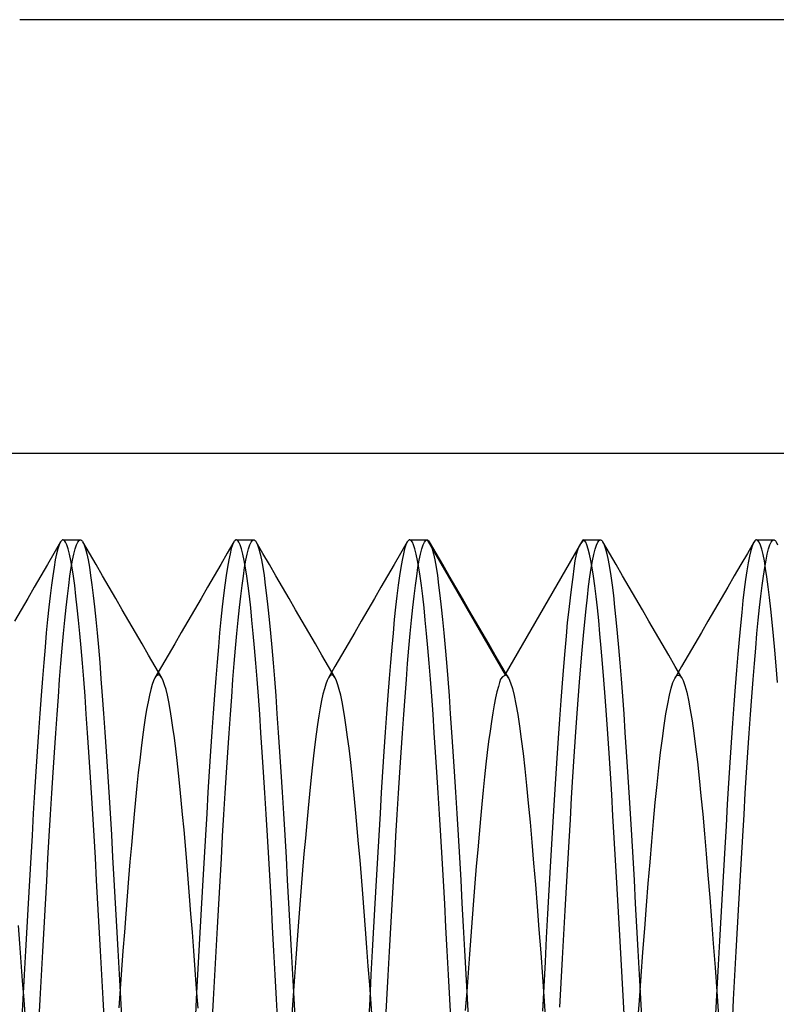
# Model space of a CAD drawing. Header units: millimetres. Extents: x -50 to 1, y 0 to 191.
# Tile 136 of 151: x -8 to -5.82, y 180.66 to 183.5. Entities that reach past the tile are written whole.
import ezdxf

# ---------------------------------------------------------------- set-up
doc = ezdxf.new("R2010")
doc.units = ezdxf.units.MM
doc.layers.add('MAIN-2', color=7, linetype='Continuous')

msp = doc.modelspace()

# ---------------------------------------------------------------- linework, layer by layer
at = {"layer": 'MAIN-2'}
for p, q in [((-0.8, 183.5), (-8, 183.5)), ((-9, 182.25), (0, 182.25)), ((-9, 182.25), (0, 182.25)), ((-7.8823, 181.9937), (-7.9012, 181.961)), ((-7.8823, 181.9937), (-7.886, 181.9856)), ((-7.881, 181.9956), (-7.8823, 181.9937)), ((-7.8798, 181.9972), (-7.881, 181.9956)), ((-7.8786, 181.9984), (-7.8798, 181.9972)), ((-7.8774, 181.9993), (-7.8786, 181.9984)), ((-7.8762, 181.9998), (-7.8774, 181.9993)), ((-7.875, 182), (-7.8762, 181.9998)), ((-7.8712, 181.9983), (-7.875, 182)), ((-7.875, 182), (-7.825, 182)), ((-7.8675, 181.9934), (-7.8712, 181.9983)), ((-7.8637, 181.9851), (-7.8675, 181.9934)), ((-7.8362, 181.9851), (-7.8325, 181.9934)), ((-7.8325, 181.9934), (-7.8287, 181.9983)), ((-7.8287, 181.9983), (-7.825, 182)), ((-7.825, 182), (-7.8238, 181.9998)), ((-7.8238, 181.9998), (-7.8226, 181.9993)), ((-7.8226, 181.9993), (-7.8214, 181.9984)), ((-7.8214, 181.9984), (-7.8202, 181.9972)), ((-7.8202, 181.9972), (-7.819, 181.9957)), ((-7.819, 181.9957), (-7.8178, 181.9937)), ((-7.8178, 181.9937), (-7.814, 181.9857)), ((-7.7988, 181.9611), (-7.8178, 181.9937)), ((-7.3822, 181.9937), (-7.4012, 181.9611)), ((-7.3822, 181.9938), (-7.386, 181.9858)), ((-7.381, 181.9957), (-7.3822, 181.9938)), ((-7.3798, 181.9973), (-7.381, 181.9957)), ((-7.3786, 181.9985), (-7.3798, 181.9973)), ((-7.3774, 181.9993), (-7.3786, 181.9985)), ((-7.3762, 181.9998), (-7.3774, 181.9993)), ((-7.375, 182), (-7.3762, 181.9998)), ((-7.3712, 181.9984), (-7.375, 182)), ((-7.375, 182), (-7.325, 182)), ((-7.3675, 181.9934), (-7.3712, 181.9984)), ((-7.3638, 181.9851), (-7.3675, 181.9934)), ((-7.3362, 181.9852), (-7.3325, 181.9934)), ((-7.3325, 181.9934), (-7.3288, 181.9984)), ((-7.3288, 181.9984), (-7.325, 182)), ((-7.325, 182), (-7.3238, 181.9998)), ((-7.3238, 181.9998), (-7.3226, 181.9993)), ((-7.3226, 181.9993), (-7.3214, 181.9984)), ((-7.3214, 181.9984), (-7.3202, 181.9972)), ((-7.3202, 181.9972), (-7.3189, 181.9956)), ((-7.3189, 181.9956), (-7.3177, 181.9937)), ((-7.3177, 181.9937), (-7.314, 181.9856)), ((-7.2988, 181.961), (-7.3177, 181.9937)), ((-6.8823, 181.9937), (-6.9012, 181.961)), ((-6.8823, 181.9937), (-6.886, 181.9855)), ((-6.8811, 181.9956), (-6.8823, 181.9937)), ((-6.8798, 181.9972), (-6.8811, 181.9956)), ((-6.8786, 181.9984), (-6.8798, 181.9972)), ((-6.8774, 181.9993), (-6.8786, 181.9984)), ((-6.8762, 181.9998), (-6.8774, 181.9993)), ((-6.875, 182), (-6.8762, 181.9998)), ((-6.8712, 181.9983), (-6.875, 182)), ((-6.875, 182), (-6.825, 182)), ((-6.8675, 181.9934), (-6.8712, 181.9983)), ((-6.8637, 181.9851), (-6.8675, 181.9934)), ((-6.8362, 181.9851), (-6.8325, 181.9933)), ((-6.8325, 181.9933), (-6.8288, 181.9983)), ((-6.8288, 181.9983), (-6.825, 182)), ((-6.825, 182), (-6.6, 181.6102)), ((-6.825, 182), (-6.8238, 181.9998)), ((-6.8238, 181.9998), (-6.8226, 181.9993)), ((-6.8226, 181.9993), (-6.8214, 181.9984)), ((-6.8214, 181.9984), (-6.8202, 181.9972)), ((-6.8202, 181.9972), (-6.819, 181.9956)), ((-6.819, 181.9956), (-6.8177, 181.9937)), ((-6.8177, 181.9937), (-6.814, 181.9856)), ((-6.7988, 181.9611), (-6.8177, 181.9937)), ((-6.6, 181.6102), (-6.3749, 182)), ((-6.3791, 181.9932), (-6.385, 181.9848)), ((-6.3751, 181.9983), (-6.3791, 181.9932)), ((-6.3749, 182), (-6.3751, 181.9983)), ((-6.3712, 181.9983), (-6.3749, 182)), ((-6.3749, 182), (-6.325, 182)), ((-6.3675, 181.9934), (-6.3712, 181.9983)), ((-6.3638, 181.9851), (-6.3675, 181.9934)), ((-6.3364, 181.9849), (-6.3326, 181.9933)), ((-6.3326, 181.9933), (-6.3288, 181.9983)), ((-6.3288, 181.9983), (-6.325, 182)), ((-6.325, 182), (-6.3238, 181.9998)), ((-6.3238, 181.9998), (-6.3226, 181.9993)), ((-6.3226, 181.9993), (-6.3214, 181.9984)), ((-6.3214, 181.9984), (-6.3201, 181.9972)), ((-6.3201, 181.9972), (-6.3189, 181.9956)), ((-6.3189, 181.9956), (-6.3177, 181.9937)), ((-6.3177, 181.9937), (-6.314, 181.9856)), ((-6.2988, 181.9611), (-6.3177, 181.9937)), ((-5.8823, 181.9936), (-5.9012, 181.961)), ((-5.8836, 181.9912), (-5.8874, 181.9818)), ((-5.8798, 181.9972), (-5.8836, 181.9912)), ((-5.879, 181.998), (-5.8798, 181.9972)), ((-5.8782, 181.9987), (-5.879, 181.998)), ((-5.8774, 181.9993), (-5.8782, 181.9987)), ((-5.8766, 181.9997), (-5.8774, 181.9993)), ((-5.8758, 181.9999), (-5.8766, 181.9997)), ((-5.875, 182), (-5.8758, 181.9999)), ((-5.8712, 181.9983), (-5.875, 182)), ((-5.875, 182), (-5.825, 182)), ((-5.8674, 181.9932), (-5.8712, 181.9983)), ((-5.8637, 181.9848), (-5.8674, 181.9932)), ((-5.8362, 181.9851), (-5.8325, 181.9934)), ((-5.8325, 181.9934), (-5.8287, 181.9983)), ((-5.8287, 181.9983), (-5.825, 182)), ((-5.825, 182), (-5.8238, 181.9998)), ((-5.8238, 181.9998), (-5.8226, 181.9993)), ((-5.8226, 181.9993), (-5.8214, 181.9984)), ((-5.8214, 181.9984), (-5.8202, 181.9972)), ((-5.8202, 181.9972), (-5.819, 181.9957)), ((-5.819, 181.9957), (-5.8178, 181.9937)), ((-5.8178, 181.9937), (-5.814, 181.9857)), ((-7.9012, 181.961), (-7.9201, 181.9284)), ((-7.8897, 181.9742), (-7.8935, 181.9596)), ((-7.886, 181.9856), (-7.8897, 181.9742)), ((-7.86, 181.9736), (-7.8637, 181.9851)), ((-7.8563, 181.9588), (-7.86, 181.9736)), ((-7.8437, 181.9588), (-7.84, 181.9736)), ((-7.84, 181.9736), (-7.8362, 181.9851)), ((-7.814, 181.9857), (-7.8103, 181.9743)), ((-7.8103, 181.9743), (-7.8066, 181.9598)), ((-7.7799, 181.9285), (-7.7988, 181.9611)), ((-7.4012, 181.9611), (-7.4201, 181.9285)), ((-7.3897, 181.9745), (-7.3934, 181.9599)), ((-7.386, 181.9858), (-7.3897, 181.9745)), ((-7.36, 181.9736), (-7.3638, 181.9851)), ((-7.3563, 181.9588), (-7.36, 181.9736)), ((-7.3437, 181.9589), (-7.34, 181.9737)), ((-7.34, 181.9737), (-7.3362, 181.9852)), ((-7.314, 181.9856), (-7.3102, 181.9742)), ((-7.3102, 181.9742), (-7.3065, 181.9596)), ((-7.2799, 181.9284), (-7.2988, 181.961)), ((-6.9012, 181.961), (-6.9201, 181.9284)), ((-6.8897, 181.9742), (-6.8935, 181.9595)), ((-6.886, 181.9855), (-6.8897, 181.9742)), ((-6.86, 181.9736), (-6.8637, 181.9851)), ((-6.8563, 181.9588), (-6.86, 181.9736)), ((-6.8437, 181.9589), (-6.84, 181.9736)), ((-6.84, 181.9736), (-6.8362, 181.9851)), ((-6.814, 181.9856), (-6.8103, 181.9743)), ((-6.8103, 181.9743), (-6.8065, 181.9597)), ((-6.7799, 181.9285), (-6.7988, 181.9611)), ((-6.3906, 181.9729), (-6.3949, 181.9578)), ((-6.385, 181.9848), (-6.3906, 181.9729)), ((-6.36, 181.9735), (-6.3638, 181.9851)), ((-6.3563, 181.9586), (-6.36, 181.9735)), ((-6.3439, 181.9581), (-6.3401, 181.9732)), ((-6.3401, 181.9732), (-6.3364, 181.9849)), ((-6.314, 181.9856), (-6.3102, 181.9742)), ((-6.3102, 181.9742), (-6.3065, 181.9595)), ((-6.2799, 181.9285), (-6.2988, 181.9611)), ((-5.9012, 181.961), (-5.9201, 181.9284)), ((-5.8912, 181.969), (-5.895, 181.9529)), ((-5.8874, 181.9818), (-5.8912, 181.969)), ((-5.8599, 181.973), (-5.8637, 181.9848)), ((-5.8561, 181.9578), (-5.8599, 181.973)), ((-5.8437, 181.9588), (-5.84, 181.9736)), ((-5.84, 181.9736), (-5.8362, 181.9851)), ((-7.8972, 181.9418), (-7.9009, 181.9207)), ((-7.8935, 181.9596), (-7.8972, 181.9418)), ((-7.8525, 181.9408), (-7.8563, 181.9588)), ((-7.8488, 181.9196), (-7.8525, 181.9408)), ((-7.8512, 181.9198), (-7.8474, 181.9409)), ((-7.8474, 181.9409), (-7.8437, 181.9588)), ((-7.8066, 181.9598), (-7.8028, 181.942)), ((-7.8028, 181.942), (-7.7991, 181.9211)), ((-7.3972, 181.9421), (-7.4009, 181.9211)), ((-7.3934, 181.9599), (-7.3972, 181.9421)), ((-7.3525, 181.9408), (-7.3563, 181.9588)), ((-7.3488, 181.9196), (-7.3525, 181.9408)), ((-7.3512, 181.9198), (-7.3474, 181.9409)), ((-7.3474, 181.9409), (-7.3437, 181.9589)), ((-7.3065, 181.9596), (-7.3028, 181.9418)), ((-7.3028, 181.9418), (-7.299, 181.9208)), ((-6.8972, 181.9417), (-6.901, 181.9206)), ((-6.8935, 181.9595), (-6.8972, 181.9417)), ((-6.8525, 181.9408), (-6.8563, 181.9588)), ((-6.8488, 181.9196), (-6.8525, 181.9408)), ((-6.8512, 181.9198), (-6.8474, 181.941)), ((-6.8474, 181.941), (-6.8437, 181.9589)), ((-6.8065, 181.9597), (-6.8028, 181.9419)), ((-6.8028, 181.9419), (-6.7991, 181.921)), ((-6.3984, 181.9393), (-6.4016, 181.9175)), ((-6.3949, 181.9578), (-6.3984, 181.9393)), ((-6.3525, 181.9405), (-6.3563, 181.9586)), ((-6.3488, 181.9192), (-6.3525, 181.9405)), ((-6.3515, 181.9182), (-6.3477, 181.9398)), ((-6.3477, 181.9398), (-6.3439, 181.9581)), ((-6.3065, 181.9595), (-6.3028, 181.9417)), ((-6.3028, 181.9417), (-6.2991, 181.9206)), ((-5.8988, 181.9335), (-5.9026, 181.9109)), ((-5.895, 181.9529), (-5.8988, 181.9335)), ((-5.8523, 181.9394), (-5.8561, 181.9578)), ((-5.8485, 181.9177), (-5.8523, 181.9394)), ((-5.8512, 181.9198), (-5.8474, 181.9409)), ((-5.8474, 181.9409), (-5.8437, 181.9588)), ((-7.9201, 181.9284), (-7.9391, 181.8957)), ((-7.9009, 181.9207), (-7.9047, 181.8965)), ((-7.8549, 181.8956), (-7.8512, 181.9198)), ((-7.845, 181.8952), (-7.8488, 181.9196)), ((-7.7991, 181.9211), (-7.7954, 181.8971)), ((-7.761, 181.8959), (-7.7799, 181.9285)), ((-7.4201, 181.9285), (-7.439, 181.8959)), ((-7.4009, 181.9211), (-7.4046, 181.8969)), ((-7.3549, 181.8955), (-7.3512, 181.9198)), ((-7.345, 181.8952), (-7.3488, 181.9196)), ((-7.299, 181.9208), (-7.2953, 181.8966)), ((-7.2609, 181.8957), (-7.2799, 181.9284)), ((-6.9201, 181.9284), (-6.9391, 181.8958)), ((-6.901, 181.9206), (-6.9047, 181.8964)), ((-6.8549, 181.8955), (-6.8512, 181.9198)), ((-6.845, 181.8952), (-6.8488, 181.9196)), ((-6.7991, 181.921), (-6.7954, 181.8969)), ((-6.761, 181.8959), (-6.7799, 181.9285)), ((-6.4016, 181.9175), (-6.4051, 181.8924)), ((-6.3552, 181.8934), (-6.3515, 181.9182)), ((-6.345, 181.8947), (-6.3488, 181.9192)), ((-6.2991, 181.9206), (-6.2953, 181.8965)), ((-6.261, 181.8959), (-6.2799, 181.9285)), ((-5.9201, 181.9284), (-5.939, 181.8958)), ((-5.9026, 181.9109), (-5.9063, 181.8851)), ((-5.8549, 181.8956), (-5.8512, 181.9198)), ((-5.8447, 181.8928), (-5.8485, 181.9177)), ((-7.9391, 181.8957), (-7.958, 181.8631)), ((-7.9047, 181.8965), (-7.9084, 181.8692)), ((-7.8586, 181.8683), (-7.8549, 181.8956)), ((-7.8413, 181.8678), (-7.845, 181.8952)), ((-7.7954, 181.8971), (-7.7916, 181.8699)), ((-7.7421, 181.8633), (-7.761, 181.8959)), ((-7.439, 181.8959), (-7.4579, 181.8633)), ((-7.4046, 181.8969), (-7.4084, 181.8696)), ((-7.3586, 181.8682), (-7.3549, 181.8955)), ((-7.3413, 181.8677), (-7.345, 181.8952)), ((-7.2953, 181.8966), (-7.2916, 181.8694)), ((-7.242, 181.8631), (-7.2609, 181.8957)), ((-6.9391, 181.8958), (-6.958, 181.8632)), ((-6.9047, 181.8964), (-6.9084, 181.869)), ((-6.8586, 181.8682), (-6.8549, 181.8955)), ((-6.8413, 181.8678), (-6.845, 181.8952)), ((-6.7954, 181.8969), (-6.7916, 181.8696)), ((-6.7421, 181.8633), (-6.761, 181.8959)), ((-6.4051, 181.8924), (-6.4088, 181.8642)), ((-6.359, 181.8656), (-6.3552, 181.8934)), ((-6.3413, 181.8672), (-6.345, 181.8947)), ((-6.2953, 181.8965), (-6.2916, 181.8693)), ((-6.2421, 181.8633), (-6.261, 181.8959)), ((-5.939, 181.8958), (-5.958, 181.8632)), ((-5.9063, 181.8851), (-5.9101, 181.8563)), ((-5.8587, 181.8683), (-5.8549, 181.8956)), ((-5.8409, 181.8647), (-5.8447, 181.8928)), ((-7.958, 181.8631), (-7.9769, 181.8305)), ((-7.9084, 181.8692), (-7.9122, 181.8389)), ((-7.8624, 181.8379), (-7.8586, 181.8683)), ((-7.8376, 181.8374), (-7.8413, 181.8678)), ((-7.7916, 181.8699), (-7.7879, 181.8397)), ((-7.7231, 181.8306), (-7.7421, 181.8633)), ((-7.4579, 181.8633), (-7.4769, 181.8306)), ((-7.4084, 181.8696), (-7.4121, 181.8394)), ((-7.3624, 181.8379), (-7.3586, 181.8682)), ((-7.3376, 181.8373), (-7.3413, 181.8677)), ((-7.2916, 181.8694), (-7.2878, 181.8391)), ((-7.2231, 181.8304), (-7.242, 181.8631)), ((-6.958, 181.8632), (-6.9769, 181.8305)), ((-6.9084, 181.869), (-6.9122, 181.8388)), ((-6.8624, 181.8378), (-6.8586, 181.8682)), ((-6.8376, 181.8374), (-6.8413, 181.8678)), ((-6.7916, 181.8696), (-6.7879, 181.8394)), ((-6.7231, 181.8306), (-6.7421, 181.8633)), ((-6.4088, 181.8642), (-6.4127, 181.8329)), ((-6.3628, 181.8346), (-6.359, 181.8656)), ((-6.3375, 181.8367), (-6.3413, 181.8672)), ((-6.2916, 181.8693), (-6.2878, 181.8391)), ((-6.2231, 181.8306), (-6.2421, 181.8633)), ((-5.958, 181.8632), (-5.9769, 181.8305)), ((-5.9101, 181.8563), (-5.9139, 181.8246)), ((-5.8624, 181.8379), (-5.8587, 181.8683)), ((-5.8372, 181.8336), (-5.8409, 181.8647)), ((-7.9769, 181.8305), (-7.9959, 181.7978)), ((-7.9122, 181.8389), (-7.9159, 181.8058)), ((-7.8661, 181.8046), (-7.8624, 181.8379)), ((-7.8338, 181.8042), (-7.8376, 181.8374)), ((-7.7879, 181.8397), (-7.7842, 181.8066)), ((-7.7042, 181.7979), (-7.7231, 181.8306)), ((-7.4769, 181.8306), (-7.4958, 181.798)), ((-7.4121, 181.8394), (-7.4158, 181.8063)), ((-7.3661, 181.8047), (-7.3624, 181.8379)), ((-7.3338, 181.8041), (-7.3376, 181.8373)), ((-7.2878, 181.8391), (-7.2841, 181.806)), ((-7.2041, 181.7978), (-7.2231, 181.8304)), ((-6.9769, 181.8305), (-6.9959, 181.7979)), ((-6.9122, 181.8388), (-6.9159, 181.8056)), ((-6.8661, 181.8045), (-6.8624, 181.8378)), ((-6.8338, 181.8041), (-6.8376, 181.8374)), ((-6.7879, 181.8394), (-6.7842, 181.8062)), ((-6.7042, 181.7979), (-6.7231, 181.8306)), ((-6.4127, 181.8329), (-6.4166, 181.7988)), ((-6.3665, 181.8007), (-6.3628, 181.8346)), ((-6.3338, 181.8034), (-6.3375, 181.8367)), ((-6.2878, 181.8391), (-6.2841, 181.8059)), ((-6.2041, 181.7979), (-6.2231, 181.8306)), ((-5.9769, 181.8305), (-5.9959, 181.7979)), ((-5.9139, 181.8246), (-5.9176, 181.7899)), ((-5.8661, 181.8046), (-5.8624, 181.8379)), ((-5.8334, 181.7996), (-5.8372, 181.8336)), ((-7.9959, 181.7978), (-8.0149, 181.7651)), ((-7.9159, 181.8058), (-7.9196, 181.77)), ((-7.8698, 181.7684), (-7.8661, 181.8046)), ((-7.8301, 181.7683), (-7.8338, 181.8042)), ((-7.7842, 181.8066), (-7.7804, 181.7706)), ((-7.6852, 181.7653), (-7.7042, 181.7979)), ((-7.4958, 181.798), (-7.5148, 181.7653)), ((-7.4158, 181.8063), (-7.4196, 181.7705)), ((-7.3698, 181.7685), (-7.3661, 181.8047)), ((-7.3301, 181.7682), (-7.3338, 181.8041)), ((-7.2841, 181.806), (-7.2804, 181.77)), ((-7.1851, 181.7651), (-7.2041, 181.7978)), ((-6.9959, 181.7979), (-7.0149, 181.7652)), ((-6.9159, 181.8056), (-6.9196, 181.7698)), ((-6.8698, 181.7683), (-6.8661, 181.8045)), ((-6.8301, 181.7682), (-6.8338, 181.8041)), ((-6.7842, 181.8062), (-6.7804, 181.7702)), ((-6.6852, 181.7652), (-6.7042, 181.7979)), ((-6.4166, 181.7988), (-6.4205, 181.7619)), ((-6.3703, 181.7639), (-6.3665, 181.8007)), ((-6.3301, 181.7673), (-6.3338, 181.8034)), ((-6.2841, 181.8059), (-6.2804, 181.7699)), ((-6.1852, 181.7653), (-6.2041, 181.7979)), ((-5.9959, 181.7979), (-6.0148, 181.7652)), ((-5.8699, 181.7684), (-5.8661, 181.8046)), ((-5.8296, 181.7628), (-5.8334, 181.7996)), ((-7.9196, 181.77), (-7.9233, 181.7315)), ((-7.8736, 181.7294), (-7.8698, 181.7684)), ((-7.8264, 181.7297), (-7.8301, 181.7683)), ((-7.7804, 181.7706), (-7.7767, 181.7317)), ((-7.6662, 181.7326), (-7.6852, 181.7653)), ((-7.5148, 181.7653), (-7.5338, 181.7326)), ((-7.4196, 181.7705), (-7.4233, 181.732)), ((-7.3736, 181.7296), (-7.3698, 181.7685)), ((-7.3264, 181.7297), (-7.3301, 181.7682)), ((-7.2804, 181.77), (-7.2766, 181.7312)), ((-7.1661, 181.7324), (-7.1851, 181.7651)), ((-7.0149, 181.7652), (-7.0338, 181.7325)), ((-6.9196, 181.7698), (-6.9233, 181.7312)), ((-6.8736, 181.7294), (-6.8698, 181.7683)), ((-6.8264, 181.7296), (-6.8301, 181.7682)), ((-6.7804, 181.7702), (-6.7767, 181.7314)), ((-6.6662, 181.7326), (-6.6852, 181.7652)), ((-6.4205, 181.7619), (-6.4242, 181.7223)), ((-6.3741, 181.7242), (-6.3703, 181.7639)), ((-6.3264, 181.7286), (-6.3301, 181.7673)), ((-6.2804, 181.7699), (-6.2766, 181.7311)), ((-6.1662, 181.7326), (-6.1852, 181.7653)), ((-6.0148, 181.7652), (-6.0338, 181.7325)), ((-5.9176, 181.7899), (-5.9214, 181.7526)), ((-5.8736, 181.7295), (-5.8699, 181.7684)), ((-5.8259, 181.7234), (-5.8296, 181.7628)), ((-5.9214, 181.7526), (-5.9251, 181.7126)), ((-7.9233, 181.7315), (-7.927, 181.6904)), ((-7.8773, 181.6878), (-7.8736, 181.7294)), ((-7.8227, 181.6885), (-7.8264, 181.7297)), ((-7.7767, 181.7317), (-7.773, 181.6902)), ((-7.6472, 181.6999), (-7.6662, 181.7326)), ((-7.5338, 181.7326), (-7.5528, 181.6999)), ((-7.4233, 181.732), (-7.427, 181.6909)), ((-7.3773, 181.6879), (-7.3736, 181.7296)), ((-7.3227, 181.6884), (-7.3264, 181.7297)), ((-7.2766, 181.7312), (-7.2729, 181.6897)), ((-7.1472, 181.6998), (-7.1661, 181.7324)), ((-7.0338, 181.7325), (-7.0528, 181.6998)), ((-6.9233, 181.7312), (-6.927, 181.6901)), ((-6.8773, 181.6877), (-6.8736, 181.7294)), ((-6.8227, 181.6884), (-6.8264, 181.7296)), ((-6.7767, 181.7314), (-6.7729, 181.6899)), ((-6.6472, 181.6999), (-6.6662, 181.7326)), ((-6.4242, 181.7223), (-6.4279, 181.6799)), ((-6.3778, 181.6818), (-6.3741, 181.7242)), ((-6.3227, 181.6872), (-6.3264, 181.7286)), ((-6.2766, 181.7311), (-6.2729, 181.6895)), ((-6.1472, 181.6999), (-6.1662, 181.7326)), ((-6.0338, 181.7325), (-6.0528, 181.6998)), ((-5.9251, 181.7126), (-5.9288, 181.6698)), ((-5.8773, 181.6878), (-5.8736, 181.7295)), ((-5.8222, 181.6813), (-5.8259, 181.7234)), ((-7.927, 181.6904), (-7.9307, 181.6466)), ((-7.881, 181.6435), (-7.8773, 181.6878)), ((-7.819, 181.6447), (-7.8227, 181.6885)), ((-7.773, 181.6902), (-7.7692, 181.6461)), ((-7.6282, 181.6672), (-7.6472, 181.6999)), ((-7.5528, 181.6999), (-7.5718, 181.6673)), ((-7.427, 181.6909), (-7.4307, 181.6471)), ((-7.381, 181.6436), (-7.3773, 181.6879)), ((-7.319, 181.6444), (-7.3227, 181.6884)), ((-7.2729, 181.6897), (-7.2692, 181.6455)), ((-7.1282, 181.6671), (-7.1472, 181.6998)), ((-7.0528, 181.6998), (-7.0718, 181.6672)), ((-6.927, 181.6901), (-6.9307, 181.6463)), ((-6.8811, 181.6435), (-6.8773, 181.6877)), ((-6.819, 181.6445), (-6.8227, 181.6884)), ((-6.7729, 181.6899), (-6.7692, 181.6458)), ((-6.6282, 181.6672), (-6.6472, 181.6999)), ((-6.4279, 181.6799), (-6.4317, 181.6347)), ((-6.3816, 181.6367), (-6.3778, 181.6818)), ((-6.319, 181.6431), (-6.3227, 181.6872)), ((-6.2729, 181.6895), (-6.2692, 181.6453)), ((-6.1282, 181.6672), (-6.1472, 181.6999)), ((-6.0528, 181.6998), (-6.0718, 181.6671)), ((-5.8811, 181.6436), (-5.8773, 181.6878)), ((-5.8184, 181.6364), (-5.8222, 181.6813)), ((-7.6092, 181.6345), (-7.6282, 181.6672)), ((-7.5718, 181.6673), (-7.5908, 181.6345)), ((-7.1091, 181.6344), (-7.1282, 181.6671)), ((-7.0718, 181.6672), (-7.0908, 181.6345)), ((-6.6092, 181.6344), (-6.6282, 181.6672)), ((-6.1092, 181.6345), (-6.1282, 181.6672)), ((-6.0718, 181.6671), (-6.0908, 181.6344)), ((-5.9288, 181.6698), (-5.9326, 181.6243)), ((-7.9307, 181.6466), (-7.9344, 181.6)), ((-7.8848, 181.5968), (-7.881, 181.6435)), ((-7.8153, 181.5981), (-7.819, 181.6447)), ((-7.7692, 181.6461), (-7.7655, 181.5995)), ((-7.5908, 181.6345), (-7.6098, 181.6018)), ((-7.5902, 181.6018), (-7.6092, 181.6345)), ((-7.4307, 181.6471), (-7.4344, 181.6006)), ((-7.3848, 181.5968), (-7.381, 181.6436)), ((-7.3153, 181.5978), (-7.319, 181.6444)), ((-7.2692, 181.6455), (-7.2654, 181.5988)), ((-7.0908, 181.6345), (-7.1098, 181.6018)), ((-7.0901, 181.6017), (-7.1091, 181.6344)), ((-6.9307, 181.6463), (-6.9345, 181.5998)), ((-6.8848, 181.5967), (-6.8811, 181.6435)), ((-6.8153, 181.598), (-6.819, 181.6445)), ((-6.7692, 181.6458), (-6.7655, 181.5991)), ((-6.5902, 181.6017), (-6.6092, 181.6344)), ((-6.4317, 181.6347), (-6.4354, 181.5868)), ((-6.3854, 181.589), (-6.3816, 181.6367)), ((-6.3152, 181.5964), (-6.319, 181.6431)), ((-6.2692, 181.6453), (-6.2654, 181.5986)), ((-6.0908, 181.6344), (-6.1099, 181.6017)), ((-6.0902, 181.6018), (-6.1092, 181.6345)), ((-5.9326, 181.6243), (-5.9363, 181.5758)), ((-5.8848, 181.5968), (-5.8811, 181.6436)), ((-5.8146, 181.5887), (-5.8184, 181.6364)), ((-7.9344, 181.6), (-7.9382, 181.5509)), ((-7.8885, 181.5476), (-7.8848, 181.5968)), ((-7.8116, 181.549), (-7.8153, 181.5981)), ((-7.7655, 181.5995), (-7.7618, 181.5504)), ((-7.6139, 181.5934), (-7.6179, 181.5823)), ((-7.6099, 181.6017), (-7.6139, 181.5934)), ((-7.6059, 181.6073), (-7.6099, 181.6017)), ((-7.6039, 181.6089), (-7.6059, 181.6073)), ((-7.602, 181.6099), (-7.6039, 181.6089)), ((-7.6, 181.6103), (-7.602, 181.6099)), ((-7.598, 181.6099), (-7.6, 181.6103)), ((-7.5961, 181.6089), (-7.598, 181.6099)), ((-7.5941, 181.6072), (-7.5961, 181.6089)), ((-7.5901, 181.6017), (-7.5941, 181.6072)), ((-7.5861, 181.5933), (-7.5901, 181.6017)), ((-7.582, 181.5822), (-7.5861, 181.5933)), ((-7.4344, 181.6006), (-7.4381, 181.5515)), ((-7.3885, 181.5476), (-7.3848, 181.5968)), ((-7.3116, 181.5486), (-7.3153, 181.5978)), ((-7.2654, 181.5988), (-7.2617, 181.5497)), ((-7.1135, 181.5944), (-7.1174, 181.5837)), ((-7.1095, 181.6023), (-7.1135, 181.5944)), ((-7.1055, 181.6076), (-7.1095, 181.6023)), ((-7.1036, 181.6091), (-7.1055, 181.6076)), ((-7.1017, 181.61), (-7.1036, 181.6091)), ((-7.0998, 181.6103), (-7.1017, 181.61)), ((-7.0979, 181.6099), (-7.0998, 181.6103)), ((-7.096, 181.6089), (-7.0979, 181.6099)), ((-7.0941, 181.6072), (-7.096, 181.6089)), ((-7.0901, 181.6017), (-7.0941, 181.6072)), ((-7.0861, 181.5933), (-7.0901, 181.6017)), ((-7.0821, 181.5822), (-7.0861, 181.5933)), ((-6.9345, 181.5998), (-6.9382, 181.5507)), ((-6.8885, 181.5474), (-6.8848, 181.5967)), ((-6.8116, 181.5488), (-6.8153, 181.598)), ((-6.7655, 181.5991), (-6.7617, 181.55)), ((-6.613, 181.5978), (-6.6157, 181.5886)), ((-6.6079, 181.6048), (-6.613, 181.5978)), ((-6.5993, 181.6097), (-6.6079, 181.6048)), ((-6.6, 181.6102), (-6.599, 181.6102)), ((-6.5999, 181.6102), (-6.5993, 181.6097)), ((-6.599, 181.6102), (-6.5981, 181.6099)), ((-6.5981, 181.6099), (-6.5971, 181.6095)), ((-6.5971, 181.6095), (-6.5961, 181.6089)), ((-6.5961, 181.6089), (-6.5952, 181.6082)), ((-6.5952, 181.6082), (-6.5942, 181.6073)), ((-6.5942, 181.6073), (-6.5891, 181.5998)), ((-6.5891, 181.5998), (-6.584, 181.5878)), ((-6.3115, 181.547), (-6.3152, 181.5964)), ((-6.2654, 181.5986), (-6.2617, 181.5495)), ((-6.1158, 181.5886), (-6.1107, 181.6003)), ((-6.1107, 181.6003), (-6.1074, 181.6053)), ((-6.1074, 181.6053), (-6.1042, 181.6086)), ((-6.1042, 181.6086), (-6.101, 181.6101)), ((-6.101, 181.6101), (-6.0978, 181.6098)), ((-6.0978, 181.6098), (-6.0946, 181.6077)), ((-6.0946, 181.6077), (-6.0914, 181.6038)), ((-6.0914, 181.6038), (-6.0863, 181.5939)), ((-6.0863, 181.5939), (-6.0812, 181.5795)), ((-5.8885, 181.5476), (-5.8848, 181.5968)), ((-7.6219, 181.5685), (-7.6259, 181.552)), ((-7.6179, 181.5823), (-7.6219, 181.5685)), ((-7.578, 181.5683), (-7.582, 181.5822)), ((-7.574, 181.5516), (-7.578, 181.5683)), ((-7.1213, 181.5705), (-7.1252, 181.5548)), ((-7.1174, 181.5837), (-7.1213, 181.5705)), ((-7.0781, 181.5683), (-7.0821, 181.5822)), ((-7.074, 181.5517), (-7.0781, 181.5683)), ((-6.6194, 181.5765), (-6.6237, 181.5616)), ((-6.6157, 181.5886), (-6.6194, 181.5765)), ((-6.584, 181.5878), (-6.5789, 181.5715)), ((-6.5789, 181.5715), (-6.5738, 181.5508)), ((-6.4354, 181.5868), (-6.4393, 181.5362)), ((-6.3892, 181.5389), (-6.3854, 181.589)), ((-6.1259, 181.552), (-6.1208, 181.5725)), ((-6.1208, 181.5725), (-6.1158, 181.5886)), ((-6.0812, 181.5795), (-6.0761, 181.5606)), ((-5.9363, 181.5758), (-5.9401, 181.5247)), ((-7.9382, 181.5509), (-7.9419, 181.4993)), ((-7.8922, 181.4961), (-7.8885, 181.5476)), ((-7.8078, 181.4974), (-7.8116, 181.549)), ((-7.7618, 181.5504), (-7.758, 181.499)), ((-7.6259, 181.552), (-7.6299, 181.5329)), ((-7.57, 181.5323), (-7.574, 181.5516)), ((-7.4381, 181.5515), (-7.4419, 181.5)), ((-7.3922, 181.4961), (-7.3885, 181.5476)), ((-7.3078, 181.4971), (-7.3116, 181.5486)), ((-7.2617, 181.5497), (-7.258, 181.4982)), ((-7.1291, 181.5366), (-7.133, 181.5159)), ((-7.1252, 181.5548), (-7.1291, 181.5366)), ((-7.07, 181.5324), (-7.074, 181.5517)), ((-6.9382, 181.5507), (-6.9419, 181.4991)), ((-6.8923, 181.4959), (-6.8885, 181.5474)), ((-6.8078, 181.4972), (-6.8116, 181.5488)), ((-6.7617, 181.55), (-6.758, 181.4986)), ((-6.6277, 181.5441), (-6.6316, 181.5239)), ((-6.6237, 181.5616), (-6.6277, 181.5441)), ((-6.5738, 181.5508), (-6.5688, 181.5258)), ((-6.4393, 181.5362), (-6.4431, 181.4832)), ((-6.3929, 181.4864), (-6.3892, 181.5389)), ((-6.3077, 181.4952), (-6.3115, 181.547)), ((-6.2617, 181.5495), (-6.258, 181.4981)), ((-6.131, 181.527), (-6.1259, 181.552)), ((-6.0761, 181.5606), (-6.071, 181.5372)), ((-6.071, 181.5372), (-6.0658, 181.5095)), ((-5.8923, 181.4961), (-5.8885, 181.5476)), ((-7.6339, 181.5111), (-7.6379, 181.4867)), ((-7.6299, 181.5329), (-7.6339, 181.5111)), ((-7.566, 181.5104), (-7.57, 181.5323)), ((-7.562, 181.4858), (-7.566, 181.5104)), ((-7.133, 181.5159), (-7.1369, 181.4928)), ((-7.066, 181.5106), (-7.07, 181.5324)), ((-7.062, 181.4863), (-7.066, 181.5106)), ((-6.6316, 181.5239), (-6.6355, 181.5012)), ((-6.5688, 181.5258), (-6.5637, 181.4964)), ((-6.1361, 181.4978), (-6.131, 181.527)), ((-6.0658, 181.5095), (-6.0607, 181.4778)), ((-5.9401, 181.5247), (-5.944, 181.4712)), ((-7.9419, 181.4993), (-7.9457, 181.4455)), ((-7.896, 181.4424), (-7.8922, 181.4961)), ((-7.8041, 181.4436), (-7.8078, 181.4974)), ((-7.758, 181.499), (-7.7543, 181.4454)), ((-7.6379, 181.4867), (-7.6419, 181.4598)), ((-7.5579, 181.4588), (-7.562, 181.4858)), ((-7.4419, 181.5), (-7.4456, 181.4461)), ((-7.396, 181.4425), (-7.3922, 181.4961)), ((-7.3041, 181.4433), (-7.3078, 181.4971)), ((-7.258, 181.4982), (-7.2542, 181.4446)), ((-7.1369, 181.4928), (-7.1408, 181.4673)), ((-7.058, 181.4595), (-7.062, 181.4863)), ((-6.9419, 181.4991), (-6.9457, 181.4452)), ((-6.896, 181.4421), (-6.8923, 181.4959)), ((-6.8041, 181.4433), (-6.8078, 181.4972)), ((-6.758, 181.4986), (-6.7543, 181.4449)), ((-6.6355, 181.5012), (-6.6395, 181.476)), ((-6.5637, 181.4964), (-6.5585, 181.4628)), ((-6.4431, 181.4832), (-6.4469, 181.4279)), ((-6.3967, 181.4318), (-6.3929, 181.4864)), ((-6.304, 181.4409), (-6.3077, 181.4952)), ((-6.258, 181.4981), (-6.2542, 181.4445)), ((-6.1412, 181.4644), (-6.1361, 181.4978)), ((-5.896, 181.4424), (-5.8923, 181.4961)), ((-7.6419, 181.4598), (-7.6459, 181.4305)), ((-7.5539, 181.4293), (-7.5579, 181.4588)), ((-7.1408, 181.4673), (-7.1447, 181.4395)), ((-7.0541, 181.4305), (-7.058, 181.4595)), ((-6.6395, 181.476), (-6.6435, 181.4485)), ((-6.5585, 181.4628), (-6.5534, 181.4253)), ((-6.1464, 181.4271), (-6.1412, 181.4644)), ((-6.0607, 181.4778), (-6.0557, 181.4423)), ((-5.944, 181.4712), (-5.9478, 181.4155)), ((-7.9457, 181.4455), (-7.9494, 181.3896)), ((-7.8997, 181.3866), (-7.896, 181.4424)), ((-7.8004, 181.3877), (-7.8041, 181.4436)), ((-7.7543, 181.4454), (-7.7506, 181.3897)), ((-7.6459, 181.4305), (-7.6499, 181.3988)), ((-7.5499, 181.3975), (-7.5539, 181.4293)), ((-7.4456, 181.4461), (-7.4494, 181.3901)), ((-7.3997, 181.3867), (-7.396, 181.4425)), ((-7.3003, 181.3875), (-7.3041, 181.4433)), ((-7.2542, 181.4446), (-7.2505, 181.389)), ((-7.1447, 181.4395), (-7.1486, 181.4093)), ((-7.0501, 181.3993), (-7.0541, 181.4305)), ((-6.9457, 181.4452), (-6.9495, 181.3893)), ((-6.8997, 181.3863), (-6.896, 181.4421)), ((-6.8003, 181.3875), (-6.8041, 181.4433)), ((-6.7543, 181.4449), (-6.7505, 181.3893)), ((-6.6435, 181.4485), (-6.6474, 181.4187)), ((-6.5534, 181.4253), (-6.5483, 181.3842)), ((-6.4469, 181.4279), (-6.4507, 181.3705)), ((-6.4005, 181.375), (-6.3967, 181.4318)), ((-6.3002, 181.3844), (-6.304, 181.4409)), ((-6.2542, 181.4445), (-6.2505, 181.3888)), ((-6.1514, 181.3864), (-6.1464, 181.4271)), ((-6.0557, 181.4423), (-6.0506, 181.4029)), ((-5.8997, 181.3866), (-5.896, 181.4424)), ((-7.6499, 181.3988), (-7.6539, 181.3648)), ((-7.5459, 181.3635), (-7.5499, 181.3975)), ((-7.1486, 181.4093), (-7.1525, 181.3768)), ((-7.0462, 181.366), (-7.0501, 181.3993)), ((-6.6474, 181.4187), (-6.6514, 181.3868)), ((-6.0506, 181.4029), (-6.0455, 181.3596)), ((-5.9478, 181.4155), (-5.9515, 181.3579)), ((-7.9494, 181.3896), (-7.9532, 181.3317)), ((-7.9034, 181.3288), (-7.8997, 181.3866)), ((-7.7966, 181.33), (-7.8004, 181.3877)), ((-7.7506, 181.3897), (-7.7468, 181.3321)), ((-7.6539, 181.3648), (-7.6579, 181.3288)), ((-7.4494, 181.3901), (-7.4532, 181.3322)), ((-7.4034, 181.329), (-7.3997, 181.3867)), ((-7.2966, 181.3297), (-7.3003, 181.3875)), ((-7.2505, 181.389), (-7.2468, 181.3313)), ((-7.1525, 181.3768), (-7.1565, 181.3422)), ((-7.0422, 181.3304), (-7.0462, 181.366)), ((-6.9495, 181.3893), (-6.9532, 181.3313)), ((-6.9035, 181.3286), (-6.8997, 181.3863)), ((-6.7966, 181.3297), (-6.8003, 181.3875)), ((-6.7505, 181.3893), (-6.7468, 181.3316)), ((-6.6514, 181.3868), (-6.6553, 181.3528)), ((-6.5483, 181.3842), (-6.5432, 181.3396)), ((-6.4507, 181.3705), (-6.4545, 181.3111)), ((-6.4043, 181.3163), (-6.4005, 181.375)), ((-6.2964, 181.3259), (-6.3002, 181.3844)), ((-6.2505, 181.3888), (-6.2468, 181.3312)), ((-6.1565, 181.342), (-6.1514, 181.3864)), ((-5.9035, 181.3288), (-5.8997, 181.3866)), ((-7.5419, 181.3274), (-7.5459, 181.3635)), ((-7.1565, 181.3422), (-7.1604, 181.3055)), ((-6.6553, 181.3528), (-6.6592, 181.3167)), ((-6.5432, 181.3396), (-6.5382, 181.2917)), ((-6.1616, 181.294), (-6.1565, 181.342)), ((-6.0455, 181.3596), (-6.0403, 181.3125)), ((-5.9515, 181.3579), (-5.9553, 181.2986)), ((-7.9532, 181.3317), (-7.9569, 181.272)), ((-7.9072, 181.2693), (-7.9034, 181.3288)), ((-7.7929, 181.2705), (-7.7966, 181.33)), ((-7.7468, 181.3321), (-7.7431, 181.2726)), ((-7.6579, 181.3288), (-7.6619, 181.2906)), ((-7.5379, 181.2893), (-7.5419, 181.3274)), ((-7.4532, 181.3322), (-7.4569, 181.2724)), ((-7.4072, 181.2695), (-7.4034, 181.329)), ((-7.2929, 181.2702), (-7.2966, 181.3297)), ((-7.2468, 181.3313), (-7.243, 181.2719)), ((-7.0383, 181.2927), (-7.0422, 181.3304)), ((-6.9532, 181.3313), (-6.957, 181.2716)), ((-6.9072, 181.269), (-6.9035, 181.3286)), ((-6.7929, 181.2702), (-6.7966, 181.3297)), ((-6.7468, 181.3316), (-6.7431, 181.2722)), ((-6.6592, 181.3167), (-6.6632, 181.2784)), ((-6.4545, 181.3111), (-6.4583, 181.2499)), ((-6.408, 181.2558), (-6.4043, 181.3163)), ((-6.2926, 181.2655), (-6.2964, 181.3259)), ((-6.2468, 181.3312), (-6.243, 181.2717)), ((-6.0403, 181.3125), (-6.0352, 181.262)), ((-5.9072, 181.2693), (-5.9035, 181.3288)), ((-7.6619, 181.2906), (-7.6659, 181.2504)), ((-7.534, 181.2493), (-7.5379, 181.2893)), ((-7.1604, 181.3055), (-7.1643, 181.2667)), ((-7.0343, 181.2529), (-7.0383, 181.2927)), ((-6.5382, 181.2917), (-6.5331, 181.2403)), ((-6.1667, 181.2424), (-6.1616, 181.294)), ((-5.9553, 181.2986), (-5.9591, 181.2377)), ((-7.9569, 181.272), (-7.9607, 181.2106)), ((-7.9109, 181.208), (-7.9072, 181.2693)), ((-7.7892, 181.2093), (-7.7929, 181.2705)), ((-7.7431, 181.2726), (-7.7394, 181.2114)), ((-7.4569, 181.2724), (-7.4607, 181.2111)), ((-7.4109, 181.2082), (-7.4072, 181.2695)), ((-7.2891, 181.209), (-7.2929, 181.2702)), ((-7.243, 181.2719), (-7.2393, 181.2107)), ((-7.1643, 181.2667), (-7.1683, 181.2261)), ((-7.0303, 181.2113), (-7.0343, 181.2529)), ((-6.957, 181.2716), (-6.9607, 181.2103)), ((-6.9109, 181.2078), (-6.9072, 181.269)), ((-6.7891, 181.209), (-6.7929, 181.2702)), ((-6.7431, 181.2722), (-6.7393, 181.211)), ((-6.6632, 181.2784), (-6.6671, 181.238)), ((-6.4118, 181.1936), (-6.408, 181.2558)), ((-6.2888, 181.2035), (-6.2926, 181.2655)), ((-6.243, 181.2717), (-6.2393, 181.2105)), ((-6.0352, 181.262), (-6.0301, 181.2085)), ((-5.9109, 181.208), (-5.9072, 181.2693)), ((-7.6659, 181.2504), (-7.6699, 181.2084)), ((-7.53, 181.2074), (-7.534, 181.2493)), ((-7.1683, 181.2261), (-7.1722, 181.1837)), ((-6.6671, 181.238), (-6.6711, 181.1955)), ((-6.5331, 181.2403), (-6.528, 181.1856)), ((-6.4583, 181.2499), (-6.4621, 181.1871)), ((-6.1718, 181.1877), (-6.1667, 181.2424)), ((-5.9591, 181.2377), (-5.9628, 181.1752)), ((-7.9607, 181.2106), (-7.9644, 181.1477)), ((-7.9146, 181.1452), (-7.9109, 181.208)), ((-7.7854, 181.1466), (-7.7892, 181.2093)), ((-7.7394, 181.2114), (-7.7356, 181.1487)), ((-7.6699, 181.2084), (-7.6739, 181.1645)), ((-7.526, 181.1637), (-7.53, 181.2074)), ((-7.4607, 181.2111), (-7.4644, 181.1482)), ((-7.4146, 181.1454), (-7.4109, 181.2082)), ((-7.2854, 181.1463), (-7.2891, 181.209)), ((-7.2393, 181.2107), (-7.2356, 181.148)), ((-7.0264, 181.1679), (-7.0303, 181.2113)), ((-6.9607, 181.2103), (-6.9644, 181.1474)), ((-6.9147, 181.145), (-6.9109, 181.2078)), ((-6.7854, 181.1463), (-6.7891, 181.209)), ((-6.7393, 181.211), (-6.7356, 181.1483)), ((-6.6711, 181.1955), (-6.6751, 181.1514)), ((-6.2851, 181.1403), (-6.2888, 181.2035)), ((-6.2393, 181.2105), (-6.2356, 181.1478)), ((-6.0301, 181.2085), (-6.025, 181.1525)), ((-5.9147, 181.1452), (-5.9109, 181.208)), ((-7.1722, 181.1837), (-7.1761, 181.1397)), ((-7.0224, 181.1228), (-7.0264, 181.1679)), ((-6.528, 181.1856), (-6.5228, 181.128)), ((-6.4621, 181.1871), (-6.4659, 181.1227)), ((-6.4156, 181.1298), (-6.4118, 181.1936)), ((-6.177, 181.1303), (-6.1718, 181.1877)), ((-5.9628, 181.1752), (-5.9666, 181.1112)), ((-7.9644, 181.1477), (-7.9682, 181.0834)), ((-7.9184, 181.081), (-7.9146, 181.1452)), ((-7.7817, 181.0825), (-7.7854, 181.1466)), ((-7.7356, 181.1487), (-7.7319, 181.0845)), ((-7.6739, 181.1645), (-7.6779, 181.1189)), ((-7.522, 181.1183), (-7.526, 181.1637)), ((-7.4644, 181.1482), (-7.4681, 181.0839)), ((-7.4184, 181.0812), (-7.4146, 181.1454)), ((-7.2817, 181.0821), (-7.2854, 181.1463)), ((-7.2356, 181.148), (-7.2318, 181.0838)), ((-7.1761, 181.1397), (-7.1801, 181.094)), ((-6.9644, 181.1474), (-6.9682, 181.0831)), ((-6.9184, 181.0807), (-6.9147, 181.145)), ((-6.7817, 181.0821), (-6.7854, 181.1463)), ((-6.7356, 181.1483), (-6.7319, 181.0841)), ((-6.6751, 181.1514), (-6.6791, 181.1056)), ((-6.2814, 181.0759), (-6.2851, 181.1403)), ((-6.2356, 181.1478), (-6.2318, 181.0836)), ((-6.025, 181.1525), (-6.0199, 181.0939)), ((-5.9184, 181.081), (-5.9147, 181.1452)), ((-7.6779, 181.1189), (-7.6819, 181.0716)), ((-7.518, 181.0712), (-7.522, 181.1183)), ((-7.0184, 181.0763), (-7.0224, 181.1228)), ((-6.5228, 181.128), (-6.5177, 181.0679)), ((-6.4659, 181.1227), (-6.4697, 181.0569)), ((-6.4193, 181.0646), (-6.4156, 181.1298)), ((-6.182, 181.0707), (-6.177, 181.1303)), ((-5.9666, 181.1112), (-5.9704, 181.0458)), ((-7.9682, 181.0834), (-7.9719, 181.0178)), ((-7.9221, 181.0155), (-7.9184, 181.081)), ((-7.778, 181.0171), (-7.7817, 181.0825)), ((-7.7319, 181.0845), (-7.7282, 181.0191)), ((-7.4681, 181.0839), (-7.4719, 181.0184)), ((-7.4221, 181.0157), (-7.4184, 181.0812)), ((-7.2779, 181.0167), (-7.2817, 181.0821)), ((-7.2318, 181.0838), (-7.2281, 181.0183)), ((-7.1801, 181.094), (-7.184, 181.0469)), ((-6.9682, 181.0831), (-6.9719, 181.0176)), ((-6.9221, 181.0152), (-6.9184, 181.0807)), ((-6.7779, 181.0167), (-6.7817, 181.0821)), ((-6.7319, 181.0841), (-6.7281, 181.0187)), ((-6.6791, 181.1056), (-6.6831, 181.0584)), ((-6.2318, 181.0836), (-6.2281, 181.0181)), ((-6.0199, 181.0939), (-6.0148, 181.0327)), ((-5.9221, 181.0155), (-5.9184, 181.081)), ((-7.6819, 181.0716), (-7.686, 181.0228)), ((-7.514, 181.0226), (-7.518, 181.0712)), ((-7.0145, 181.0283), (-7.0184, 181.0763)), ((-6.6831, 181.0584), (-6.687, 181.0099)), ((-6.5177, 181.0679), (-6.5127, 181.0059)), ((-6.4697, 181.0569), (-6.4735, 180.9899)), ((-6.4231, 180.9981), (-6.4193, 181.0646)), ((-6.2776, 181.0104), (-6.2814, 181.0759)), ((-6.1871, 181.009), (-6.182, 181.0707)), ((-7.184, 181.0469), (-7.1879, 180.9984)), ((-7.0105, 180.979), (-7.0145, 181.0283)), ((-6.0148, 181.0327), (-6.0097, 180.9689)), ((-5.9704, 181.0458), (-5.9741, 180.9793)), ((-7.9719, 181.0178), (-7.9757, 180.951)), ((-7.9258, 180.9489), (-7.9221, 181.0155)), ((-7.7742, 180.9506), (-7.778, 181.0171)), ((-7.7282, 181.0191), (-7.7244, 180.9525)), ((-7.686, 181.0228), (-7.69, 180.9725)), ((-7.51, 180.9724), (-7.514, 181.0226)), ((-7.4719, 181.0184), (-7.4756, 180.9517)), ((-7.4258, 180.9491), (-7.4221, 181.0157)), ((-7.2742, 180.9502), (-7.2779, 181.0167)), ((-7.2281, 181.0183), (-7.2244, 180.9518)), ((-7.1879, 180.9984), (-7.1919, 180.9487)), ((-6.9719, 181.0176), (-6.9757, 180.9509)), ((-6.9259, 180.9485), (-6.9221, 181.0152)), ((-6.7742, 180.9502), (-6.7779, 181.0167)), ((-6.7281, 181.0187), (-6.7244, 180.9521)), ((-6.687, 181.0099), (-6.691, 180.9602)), ((-6.5127, 181.0059), (-6.5076, 180.9422)), ((-6.4269, 180.9305), (-6.4231, 180.9981)), ((-6.2739, 180.9438), (-6.2776, 181.0104)), ((-6.2281, 181.0181), (-6.2244, 180.9515)), ((-6.1922, 180.945), (-6.1871, 181.009)), ((-5.9259, 180.9489), (-5.9221, 181.0155)), ((-7.69, 180.9725), (-7.6941, 180.9209)), ((-7.506, 180.9209), (-7.51, 180.9724)), ((-7.0065, 180.9285), (-7.0105, 180.979)), ((-6.4735, 180.9899), (-6.4773, 180.9217)), ((-6.0097, 180.9689), (-6.0046, 180.903)), ((-5.9741, 180.9793), (-5.9779, 180.9117)), ((-7.9757, 180.951), (-7.9794, 180.8833)), ((-7.9296, 180.8812), (-7.9258, 180.9489)), ((-7.7705, 180.8831), (-7.7742, 180.9506)), ((-7.7244, 180.9525), (-7.7207, 180.8849)), ((-7.4756, 180.9517), (-7.4794, 180.8839)), ((-7.4296, 180.8815), (-7.4258, 180.9491)), ((-7.2705, 180.8827), (-7.2742, 180.9502)), ((-7.2244, 180.9518), (-7.2206, 180.8842)), ((-7.1919, 180.9487), (-7.1958, 180.8979)), ((-6.9757, 180.9509), (-6.9794, 180.8832)), ((-6.9296, 180.8809), (-6.9259, 180.9485)), ((-6.7705, 180.8826), (-6.7742, 180.9502)), ((-6.7244, 180.9521), (-6.7207, 180.8845)), ((-6.691, 180.9602), (-6.6949, 180.9093)), ((-6.5076, 180.9422), (-6.5025, 180.8763)), ((-6.2702, 180.8762), (-6.2739, 180.9438)), ((-6.2244, 180.9515), (-6.2206, 180.884)), ((-6.1973, 180.8788), (-6.1922, 180.945)), ((-5.9296, 180.8813), (-5.9259, 180.9489)), ((-7.6941, 180.9209), (-7.6981, 180.8682)), ((-7.5019, 180.8682), (-7.506, 180.9209)), ((-7.0025, 180.8768), (-7.0065, 180.9285)), ((-6.4773, 180.9217), (-6.4811, 180.8525)), ((-6.4307, 180.8619), (-6.4269, 180.9305)), ((-5.9779, 180.9117), (-5.9816, 180.8433)), ((-7.9994, 180.8356), (-8.0034, 180.888)), ((-7.9794, 180.8833), (-7.9831, 180.8147)), ((-7.7668, 180.8147), (-7.7705, 180.8831)), ((-7.7207, 180.8849), (-7.7169, 180.8165)), ((-7.4794, 180.8839), (-7.4831, 180.8152)), ((-7.2668, 180.8143), (-7.2705, 180.8827)), ((-7.2206, 180.8842), (-7.2169, 180.8157)), ((-7.1958, 180.8979), (-7.1998, 180.8461)), ((-6.9794, 180.8832), (-6.9831, 180.8145)), ((-6.7668, 180.8143), (-6.7705, 180.8826)), ((-6.7207, 180.8845), (-6.7169, 180.816)), ((-6.6949, 180.9093), (-6.6989, 180.8574)), ((-6.2206, 180.884), (-6.2169, 180.8156)), ((-6.0046, 180.903), (-5.9994, 180.8355)), ((-7.9333, 180.8128), (-7.9296, 180.8812)), ((-7.6981, 180.8682), (-7.7021, 180.8146)), ((-7.4979, 180.8146), (-7.5019, 180.8682)), ((-7.4333, 180.813), (-7.4296, 180.8815)), ((-6.9986, 180.8241), (-7.0025, 180.8768)), ((-6.9333, 180.8124), (-6.9296, 180.8809)), ((-6.6989, 180.8574), (-6.7029, 180.8047)), ((-6.5025, 180.8763), (-6.4974, 180.8085)), ((-6.4344, 180.7925), (-6.4307, 180.8619)), ((-6.2664, 180.8075), (-6.2702, 180.8762)), ((-6.2024, 180.8108), (-6.1973, 180.8788)), ((-5.9333, 180.8128), (-5.9296, 180.8813)), ((-7.9955, 180.7824), (-7.9994, 180.8356)), ((-7.1998, 180.8461), (-7.2037, 180.7934)), ((-6.4811, 180.8525), (-6.4849, 180.7826)), ((-5.9994, 180.8355), (-5.9943, 180.767)), ((-5.9816, 180.8433), (-5.9854, 180.774)), ((-7.9831, 180.8147), (-7.9869, 180.7454)), ((-7.9371, 180.7436), (-7.9333, 180.8128)), ((-7.763, 180.7457), (-7.7668, 180.8147)), ((-7.7169, 180.8165), (-7.7132, 180.7473)), ((-7.7021, 180.8146), (-7.7061, 180.7603)), ((-7.4938, 180.7602), (-7.4979, 180.8146)), ((-7.4831, 180.8152), (-7.4869, 180.7458)), ((-7.437, 180.7439), (-7.4333, 180.813)), ((-7.263, 180.7452), (-7.2668, 180.8143)), ((-7.2169, 180.8157), (-7.2132, 180.7466)), ((-6.9946, 180.7705), (-6.9986, 180.8241)), ((-6.9831, 180.8145), (-6.9869, 180.7452)), ((-6.9371, 180.7432), (-6.9333, 180.8124)), ((-6.763, 180.7452), (-6.7668, 180.8143)), ((-6.7169, 180.816), (-6.7132, 180.7469)), ((-6.7029, 180.8047), (-6.7068, 180.7512)), ((-6.4974, 180.8085), (-6.4923, 180.7392)), ((-6.2627, 180.738), (-6.2664, 180.8075)), ((-6.2169, 180.8156), (-6.2132, 180.7464)), ((-6.2075, 180.7416), (-6.2024, 180.8108)), ((-5.9371, 180.7436), (-5.9333, 180.8128)), ((-7.9915, 180.7284), (-7.9955, 180.7824)), ((-7.2037, 180.7934), (-7.2077, 180.74)), ((-6.9906, 180.7162), (-6.9946, 180.7705)), ((-6.4849, 180.7826), (-6.4887, 180.712)), ((-6.4382, 180.7225), (-6.4344, 180.7925)), ((-5.9854, 180.774), (-5.9891, 180.7041)), ((-7.9869, 180.7454), (-7.9906, 180.6756)), ((-7.9408, 180.6739), (-7.9371, 180.7436)), ((-7.7593, 180.676), (-7.763, 180.7457)), ((-7.7132, 180.7473), (-7.7095, 180.6777)), ((-7.7061, 180.7603), (-7.7102, 180.7054)), ((-7.4898, 180.7052), (-7.4938, 180.7602)), ((-7.4869, 180.7458), (-7.4906, 180.6759)), ((-7.4408, 180.6742), (-7.437, 180.7439)), ((-7.2593, 180.6756), (-7.263, 180.7452)), ((-7.2132, 180.7466), (-7.2094, 180.677)), ((-7.2077, 180.74), (-7.2116, 180.686)), ((-6.9869, 180.7452), (-6.9906, 180.6753)), ((-6.9408, 180.6735), (-6.9371, 180.7432)), ((-6.7593, 180.6756), (-6.763, 180.7452)), ((-6.7132, 180.7469), (-6.7095, 180.6772)), ((-6.7068, 180.7512), (-6.7108, 180.6972)), ((-6.2132, 180.7464), (-6.2094, 180.6768)), ((-6.2126, 180.6717), (-6.2075, 180.7416)), ((-5.9943, 180.767), (-5.9892, 180.6977)), ((-5.9408, 180.6739), (-5.9371, 180.7436)), ((-7.9875, 180.6738), (-7.9915, 180.7284)), ((-6.9866, 180.6614), (-6.9906, 180.7162)), ((-6.4887, 180.712), (-6.4925, 180.641)), ((-6.4923, 180.7392), (-6.4872, 180.669)), ((-6.442, 180.652), (-6.4382, 180.7225)), ((-6.2589, 180.6677), (-6.2627, 180.738)), ((-7.7102, 180.7054), (-7.7142, 180.6499)), ((-7.4857, 180.6496), (-7.4898, 180.7052)), ((-7.2116, 180.686), (-7.2155, 180.6315)), ((-6.7108, 180.6972), (-6.7147, 180.6429)), ((-5.9891, 180.7041), (-5.9929, 180.6334)), ((-5.9892, 180.6977), (-5.9842, 180.6276)), ((-7.9906, 180.6756), (-7.9944, 180.6054)), ((-7.9835, 180.6186), (-7.9875, 180.6738)), ((-7.9445, 180.6038), (-7.9408, 180.6739)), ((-7.7556, 180.606), (-7.7593, 180.676)), ((-7.7095, 180.6777), (-7.7057, 180.6076)), ((-7.4906, 180.6759), (-7.4943, 180.6057)), ((-7.4445, 180.6041), (-7.4408, 180.6742)), ((-7.2556, 180.6056), (-7.2593, 180.6756)), ((-7.2094, 180.677), (-7.2057, 180.6069)), ((-6.9906, 180.6753), (-6.9944, 180.605)), ((-6.9826, 180.606), (-6.9866, 180.6614)), ((-6.9445, 180.6035), (-6.9408, 180.6735)), ((-6.7556, 180.6055), (-6.7593, 180.6756)), ((-6.7095, 180.6772), (-6.7057, 180.6072)), ((-6.4872, 180.669), (-6.4821, 180.5985)), ((-6.2551, 180.5968), (-6.2589, 180.6677)), ((-6.2177, 180.6017), (-6.2126, 180.6717)), ((-6.2094, 180.6768), (-6.2057, 180.6067)), ((-5.9445, 180.6038), (-5.9408, 180.6739))]:
    msp.add_line(p, q, dxfattribs=at)

doc.saveas('drawing.dxf')
